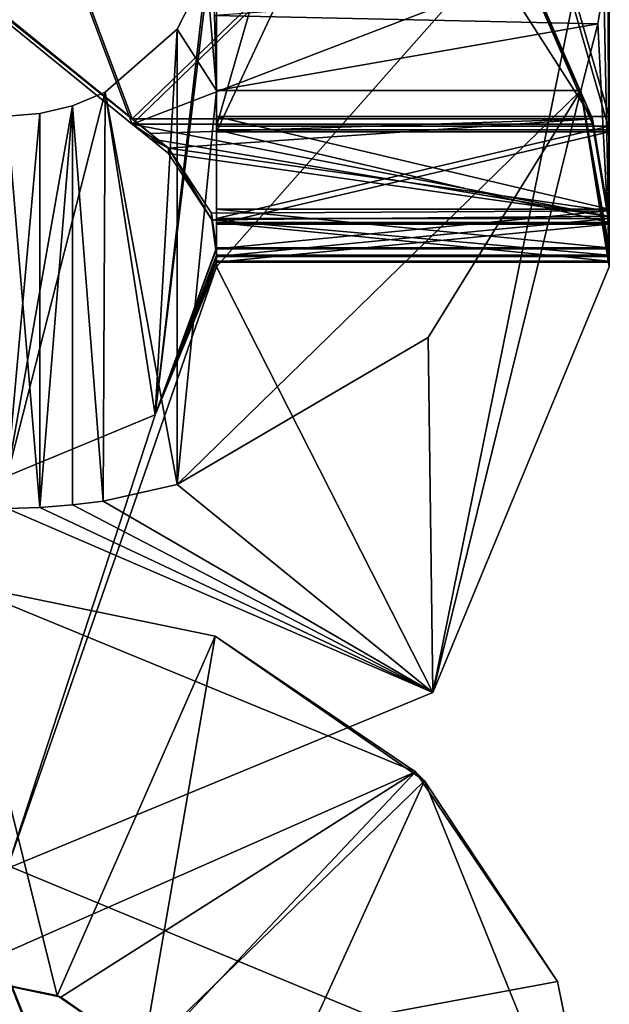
# Model space of a CAD drawing. Header units: millimetres. Extents: x -228 to 228, y -26 to 186.
# Tile 10 of 86: x -206.75 to -204.5, y -5.61 to -1.85. Entities that reach past the tile are written whole.
import ezdxf

# ---------------------------------------------------------------- set-up
doc = ezdxf.new("R2010")
doc.units = ezdxf.units.MM
doc.header["$LTSCALE"] = 52.148148
for name, color, linetype in [('201', 7, 'CONTINUOUS'), ('208', 7, 'CONTINUOUS'), ('209', 7, 'CONTINUOUS'), ('210', 7, 'CONTINUOUS'), ('235', 7, 'CONTINUOUS'), ('236', 7, 'CONTINUOUS'), ('237', 7, 'CONTINUOUS'), ('238', 7, 'CONTINUOUS'), ('239', 7, 'CONTINUOUS'), ('241', 7, 'CONTINUOUS'), ('242', 7, 'CONTINUOUS'), ('243', 7, 'CONTINUOUS'), ('249', 7, 'CONTINUOUS'), ('250', 7, 'CONTINUOUS'), ('251', 7, 'CONTINUOUS'), ('379', 7, 'CONTINUOUS'), ('380', 7, 'CONTINUOUS'), ('381', 7, 'CONTINUOUS'), ('382', 7, 'CONTINUOUS'), ('384', 7, 'CONTINUOUS'), ('385', 7, 'CONTINUOUS'), ('386', 7, 'CONTINUOUS'), ('387', 7, 'CONTINUOUS'), ('391', 7, 'CONTINUOUS'), ('392', 7, 'CONTINUOUS'), ('393', 7, 'CONTINUOUS'), ('394', 7, 'CONTINUOUS'), ('395', 7, 'CONTINUOUS'), ('396', 7, 'CONTINUOUS'), ('397', 7, 'CONTINUOUS'), ('398', 7, 'CONTINUOUS'), ('401', 7, 'CONTINUOUS'), ('403', 7, 'CONTINUOUS'), ('477', 7, 'CONTINUOUS'), ('478', 7, 'CONTINUOUS'), ('479', 7, 'CONTINUOUS'), ('568', 7, 'CONTINUOUS'), ('570', 7, 'CONTINUOUS'), ('590', 7, 'CONTINUOUS')]:
    doc.layers.add(name, color=color, linetype=linetype)

msp = doc.modelspace()

# ---------------------------------------------------------------- linework, layer by layer
at = {"layer": '201', "linetype": 'Continuous'}
for points in [[(-207, -4, -19.16), (-207, -5.5, -19.16), (-206.6091, -5.5796, -19.1793), (-207, -4, -19.16)], [(-206.0057, -4.2062, -19.1798), (-207, -4, -19.16), (-206.6091, -5.5796, -19.1793), (-206.0057, -4.2062, -19.1798)], [(-206.2812, -5.8048, -19.2069), (-206.0057, -4.2062, -19.1798), (-206.6091, -5.5796, -19.1793), (-206.2812, -5.8048, -19.2069)], [(-205.2056, -4.7593, -19.2068), (-206.0057, -4.2062, -19.1798), (-206.2812, -5.8048, -19.2069), (-205.2056, -4.7593, -19.2068)], [(-206, -6.5, -19.1499), (-205.2056, -4.7593, -19.2068), (-206.2812, -5.8048, -19.2069), (-206, -6.5, -19.1499)], [(-206, -6.5, -19.1499), (-204.5, -6.5, -19.1499), (-205.2056, -4.7593, -19.2068), (-206, -6.5, -19.1499)]]:
    msp.add_3dface(points, dxfattribs=at)
at = {"layer": '208', "linetype": 'Continuous'}
for points in [[(-207, -4, -19.16), (-206.0057, -4.2062, -19.1798), (-207, -4, -88.84), (-207, -4, -19.16)], [(-207, -4, -88.84), (-206.0057, -4.2062, -19.1798), (-205.2406, -4.7239, -88.7943), (-207, -4, -88.84)], [(-206.0057, -4.2062, -19.1798), (-205.2056, -4.7593, -19.2068), (-205.2406, -4.7239, -88.7943), (-206.0057, -4.2062, -19.1798)], [(-205.2406, -4.7239, -88.7943), (-205.2056, -4.7593, -19.2068), (-204.6978, -5.5254, -88.7898), (-205.2406, -4.7239, -88.7943)], [(-205.2056, -4.7593, -19.2068), (-204.5, -6.5, -19.1499), (-204.6978, -5.5254, -88.7898), (-205.2056, -4.7593, -19.2068)], [(-204.5, -6.5, -19.1499), (-204.5, -6.5, -88.8501), (-204.6978, -5.5254, -88.7898), (-204.5, -6.5, -19.1499)]]:
    msp.add_3dface(points, dxfattribs=at)
at = {"layer": '209', "linetype": 'Continuous'}
for points in [[(-207, -5.5, -88.84), (-207, -4, -88.84), (-205.2406, -4.7239, -88.7943), (-207, -5.5, -88.84)], [(-207, -5.5, -88.84), (-205.2406, -4.7239, -88.7943), (-206.5952, -5.5856, -88.8196), (-207, -5.5, -88.84)], [(-206.5952, -5.5856, -88.8196), (-205.2406, -4.7239, -88.7943), (-206.2685, -5.8181, -88.7922), (-206.5952, -5.5856, -88.8196)], [(-205.2406, -4.7239, -88.7943), (-204.6978, -5.5254, -88.7898), (-206.2685, -5.8181, -88.7922), (-205.2406, -4.7239, -88.7943)], [(-204.6978, -5.5254, -88.7898), (-204.5, -6.5, -88.8501), (-206.2685, -5.8181, -88.7922), (-204.6978, -5.5254, -88.7898)]]:
    msp.add_3dface(points, dxfattribs=at)
at = {"layer": '210', "linetype": 'Continuous'}
for points in [[(-206.6091, -5.5796, -19.1793), (-207, -5.5, -19.16), (-206.5952, -5.5856, -88.8196), (-206.6091, -5.5796, -19.1793)], [(-207, -5.5, -19.16), (-207, -5.5, -88.84), (-206.5952, -5.5856, -88.8196), (-207, -5.5, -19.16)], [(-206.2812, -5.8048, -19.2069), (-206.6091, -5.5796, -19.1793), (-206.5952, -5.5856, -88.8196), (-206.2812, -5.8048, -19.2069)], [(-206.2812, -5.8048, -19.2069), (-206.5952, -5.5856, -88.8196), (-206.2685, -5.8181, -88.7922), (-206.2812, -5.8048, -19.2069)]]:
    msp.add_3dface(points, dxfattribs=at)
at = {"layer": '235', "linetype": 'Continuous'}
for points in [[(-204.5, -1.0942, -358.2045), (-205.1737, -4.4205, -358.191), (-206, -2.7942, -358.1976), (-204.5, -1.0942, -358.2045)], [(-206, -1.0942, -358.2045), (-204.5, -1.0942, -358.2045), (-206, -2.7942, -358.1976), (-206, -1.0942, -358.2045)], [(-204.5, -2.7942, -358.1976), (-205.1737, -4.4205, -358.191), (-204.5, -1.0942, -358.2045), (-204.5, -2.7942, -358.1976)], [(-205.1737, -4.4205, -358.191), (-206.8, -5.0942, -358.1882), (-206, -2.7942, -358.1976), (-205.1737, -4.4205, -358.191)], [(-206, -2.7942, -358.1976), (-206.8, -5.0942, -358.1882), (-206.2343, -3.3599, -358.1953), (-206, -2.7942, -358.1976)], [(-206.2343, -3.3599, -358.1953), (-206.8, -5.0942, -358.1882), (-206.8, -3.5942, -358.1943), (-206.2343, -3.3599, -358.1953)]]:
    msp.add_3dface(points, dxfattribs=at)
at = {"layer": '236', "linetype": 'Continuous'}
for points in [[(-204.5, -1.4195, -19.8004), (-204.5052, -1.5733, -19.6387), (-204.5, -2.7215, -340.2977), (-204.5, -1.4195, -19.8004)], [(-204.5052, -1.5733, -19.6387), (-204.5207, -1.7261, -19.4781), (-204.5, -2.7215, -340.2977), (-204.5052, -1.5733, -19.6387)], [(-204.5207, -1.7261, -19.4781), (-204.5437, -1.8651, -19.7076), (-204.5, -2.7215, -340.2977), (-204.5207, -1.7261, -19.4781)], [(-204.5437, -1.8651, -19.7076), (-204.6091, -2.1195, -19.7975), (-204.5, -2.7215, -340.2977), (-204.5437, -1.8651, -19.7076)], [(-205.1923, -3.0642, -19.7937), (-205.1737, -4.4205, -358.191), (-204.6091, -2.1195, -19.7975), (-205.1923, -3.0642, -19.7937)], [(-205.1737, -4.4205, -358.191), (-204.5, -2.7942, -358.1976), (-204.6091, -2.1195, -19.7975), (-205.1737, -4.4205, -358.191)], [(-204.5, -2.7942, -358.1976), (-204.5, -2.7763, -353.7976), (-204.6091, -2.1195, -19.7975), (-204.5, -2.7942, -358.1976)], [(-204.5, -2.7763, -353.7976), (-204.5, -2.7723, -352.7976), (-204.6091, -2.1195, -19.7975), (-204.5, -2.7763, -353.7976)], [(-204.5, -2.7723, -352.7976), (-204.5, -2.754, -348.2977), (-204.6091, -2.1195, -19.7975), (-204.5, -2.7723, -352.7976)], [(-204.5, -2.754, -348.2977), (-204.5, -2.7499, -347.2977), (-204.6091, -2.1195, -19.7975), (-204.5, -2.754, -348.2977)], [(-204.5, -2.7256, -341.2977), (-204.5, -2.7215, -340.2977), (-204.6091, -2.1195, -19.7975), (-204.5, -2.7256, -341.2977)], [(-204.5, -2.7499, -347.2977), (-204.5, -2.7256, -341.2977), (-204.6091, -2.1195, -19.7975), (-204.5, -2.7499, -347.2977)], [(-206.15, -3.6257, -19.7914), (-205.1737, -4.4205, -358.191), (-205.1923, -3.0642, -19.7937), (-206.15, -3.6257, -19.7914)], [(-206.4325, -3.6895, -19.6743), (-205.1737, -4.4205, -358.191), (-206.15, -3.6257, -19.7914), (-206.4325, -3.6895, -19.6743)], [(-206.8, -3.7179, -19.391), (-205.1737, -4.4205, -358.191), (-206.6748, -3.7145, -19.3911), (-206.8, -3.7179, -19.391)], [(-206.8, -3.7179, -19.391), (-206.8, -5.0942, -358.1882), (-205.1737, -4.4205, -358.191), (-206.8, -3.7179, -19.391)], [(-206.6748, -3.7145, -19.3911), (-205.1737, -4.4205, -358.191), (-206.55, -3.7042, -19.3911), (-206.6748, -3.7145, -19.3911)], [(-206.55, -3.7042, -19.3911), (-205.1737, -4.4205, -358.191), (-206.4325, -3.6895, -19.6743), (-206.55, -3.7042, -19.3911)]]:
    msp.add_3dface(points, dxfattribs=at)
at = {"layer": '237', "linetype": 'Continuous'}
for points in [[(-206.675, -2.2081, -19.3972), (-206.6748, -3.7145, -19.3911), (-206.55, -2.178, -19.3973), (-206.675, -2.2081, -19.3972)], [(-206.6748, -3.7145, -19.3911), (-206.55, -3.7042, -19.3911), (-206.55, -2.178, -19.3973), (-206.6748, -3.7145, -19.3911)], [(-206.8, -2.2179, -19.3971), (-206.6748, -3.7145, -19.3911), (-206.675, -2.2081, -19.3972), (-206.8, -2.2179, -19.3971)], [(-206.8, -3.7179, -19.391), (-206.6748, -3.7145, -19.3911), (-206.8, -2.2179, -19.3971), (-206.8, -3.7179, -19.391)]]:
    msp.add_3dface(points, dxfattribs=at)
at = {"layer": '238', "linetype": 'Continuous'}
for points in [[(-206, -2.7215, -340.2977), (-206.2343, -3.3599, -358.1953), (-206, -1.4195, -19.8004), (-206, -2.7215, -340.2977)], [(-206, -1.4195, -19.8004), (-206.2343, -3.3599, -358.1953), (-206.0384, -1.6644, -19.7994), (-206, -1.4195, -19.8004)], [(-206.0384, -1.6644, -19.7994), (-206.2343, -3.3599, -358.1953), (-206.1499, -1.8858, -19.7985), (-206.0384, -1.6644, -19.7994)], [(-206.1499, -1.8858, -19.7985), (-206.2343, -3.3599, -358.1953), (-206.425, -2.1257, -19.688), (-206.1499, -1.8858, -19.7985)], [(-206.2343, -3.3599, -358.1953), (-206.8, -3.5942, -358.1943), (-206.425, -2.1257, -19.688), (-206.2343, -3.3599, -358.1953)], [(-206.8, -3.5942, -358.1943), (-206.55, -2.178, -19.3973), (-206.425, -2.1257, -19.688), (-206.8, -3.5942, -358.1943)], [(-206.8, -3.5942, -358.1943), (-206.675, -2.2081, -19.3972), (-206.55, -2.178, -19.3973), (-206.8, -3.5942, -358.1943)], [(-206.8, -3.5942, -358.1943), (-206.8, -2.2179, -19.3971), (-206.675, -2.2081, -19.3972), (-206.8, -3.5942, -358.1943)], [(-206, -2.7256, -341.2977), (-206.2343, -3.3599, -358.1953), (-206, -2.7215, -340.2977), (-206, -2.7256, -341.2977)], [(-206, -2.7499, -347.2977), (-206.2343, -3.3599, -358.1953), (-206, -2.7256, -341.2977), (-206, -2.7499, -347.2977)], [(-206, -2.754, -348.2977), (-206.2343, -3.3599, -358.1953), (-206, -2.7499, -347.2977), (-206, -2.754, -348.2977)], [(-206, -2.7723, -352.7976), (-206.2343, -3.3599, -358.1953), (-206, -2.754, -348.2977), (-206, -2.7723, -352.7976)], [(-206, -2.7763, -353.7976), (-206.2343, -3.3599, -358.1953), (-206, -2.7723, -352.7976), (-206, -2.7763, -353.7976)], [(-206, -2.7942, -358.1976), (-206.2343, -3.3599, -358.1953), (-206, -2.7763, -353.7976), (-206, -2.7942, -358.1976)]]:
    msp.add_3dface(points, dxfattribs=at)
at = {"layer": '239', "linetype": 'Continuous'}
for points in [[(-206, 1.4196, -354.8147), (-206, 0.0074, -357.809), (-206, -2.2784, -354.2997), (-206, 1.4196, -354.8147)], [(-206, 1.2745, -354.4606), (-206, 1.4196, -354.8147), (-206, -2.2784, -354.2997), (-206, 1.2745, -354.4606)], [(-206, 0.9216, -354.3127), (-206, 1.2745, -354.4606), (-206, -2.2784, -354.2997), (-206, 0.9216, -354.3127)], [(-206, 0.0074, -357.809), (-206, -0.2926, -357.8077), (-206, -2.6313, -354.1518), (-206, 0.0074, -357.809)], [(-206, -2.2784, -354.2997), (-206, 0.0074, -357.809), (-206, -2.6313, -354.1518), (-206, -2.2784, -354.2997)], [(-206, -0.2926, -357.8077), (-206, -0.7402, -357.9115), (-206, -2.6313, -354.1518), (-206, -0.2926, -357.8077)], [(-206, -0.7402, -357.9115), (-206, -1.0942, -358.2045), (-206, -2.6313, -354.1518), (-206, -0.7402, -357.9115)], [(-206, -1.0942, -358.2045), (-206, -2.7942, -358.1976), (-206, -2.7763, -353.7976), (-206, -1.0942, -358.2045)], [(-206, -1.0942, -358.2045), (-206, -2.7763, -353.7976), (-206, -2.6313, -354.1518), (-206, -1.0942, -358.2045)]]:
    msp.add_3dface(points, dxfattribs=at)
at = {"layer": '241', "linetype": 'Continuous'}
for points in [[(-204.5, -2.7942, -358.1976), (-204.5, -0.2926, -357.8077), (-204.5, 1.4196, -354.8147), (-204.5, -2.7942, -358.1976)], [(-204.5, 1.2745, -354.4606), (-204.5, -2.7942, -358.1976), (-204.5, 1.4196, -354.8147), (-204.5, 1.2745, -354.4606)], [(-204.5, 0.9216, -354.3127), (-204.5, -2.7942, -358.1976), (-204.5, 1.2745, -354.4606), (-204.5, 0.9216, -354.3127)], [(-204.5, -2.2784, -354.2997), (-204.5, -2.7942, -358.1976), (-204.5, 0.9216, -354.3127), (-204.5, -2.2784, -354.2997)], [(-204.5, -2.7942, -358.1976), (-204.5, -0.7402, -357.9115), (-204.5, -0.2926, -357.8077), (-204.5, -2.7942, -358.1976)], [(-204.5, -2.7942, -358.1976), (-204.5, -1.0942, -358.2045), (-204.5, -0.7402, -357.9115), (-204.5, -2.7942, -358.1976)], [(-204.5, -2.6313, -354.1518), (-204.5, -2.7942, -358.1976), (-204.5, -2.2784, -354.2997), (-204.5, -2.6313, -354.1518)], [(-204.5, -2.7763, -353.7976), (-204.5, -2.7942, -358.1976), (-204.5, -2.6313, -354.1518), (-204.5, -2.7763, -353.7976)]]:
    msp.add_3dface(points, dxfattribs=at)
at = {"layer": '242', "linetype": 'Continuous'}
for points in [[(-206, -2.2784, -354.2997), (-206, -2.6313, -354.1518), (-204.5, -2.2784, -354.2997), (-206, -2.2784, -354.2997)], [(-206, -2.6313, -354.1518), (-204.5, -2.6313, -354.1518), (-204.5, -2.2784, -354.2997), (-206, -2.6313, -354.1518)], [(-206, -2.7763, -353.7976), (-204.5, -2.7763, -353.7976), (-204.5, -2.6313, -354.1518), (-206, -2.7763, -353.7976)], [(-206, -2.6313, -354.1518), (-206, -2.7763, -353.7976), (-204.5, -2.6313, -354.1518), (-206, -2.6313, -354.1518)]]:
    msp.add_3dface(points, dxfattribs=at)
at = {"layer": '243', "linetype": 'Continuous'}
for points in [[(-206, 0.9216, -354.3127), (-206, -2.2784, -354.2997), (-204.5, 0.9216, -354.3127), (-206, 0.9216, -354.3127)], [(-206, -2.2784, -354.2997), (-204.5, -2.2784, -354.2997), (-204.5, 0.9216, -354.3127), (-206, -2.2784, -354.2997)]]:
    msp.add_3dface(points, dxfattribs=at)
at = {"layer": '249', "linetype": 'Continuous'}
for points in [[(-204.5, -2.7723, -352.7976), (-204.5, -2.7763, -353.7976), (-206, -2.7763, -353.7976), (-204.5, -2.7723, -352.7976)], [(-204.5, -2.7723, -352.7976), (-206, -2.7763, -353.7976), (-206, -2.7723, -352.7976), (-204.5, -2.7723, -352.7976)]]:
    msp.add_3dface(points, dxfattribs=at)
at = {"layer": '250', "linetype": 'Continuous'}
for points in [[(-204.5, -2.2703, -352.2997), (-204.5, -2.6244, -352.4447), (-206, -2.2703, -352.2997), (-204.5, -2.2703, -352.2997)], [(-206, -2.2703, -352.2997), (-204.5, -2.6244, -352.4447), (-206, -2.6244, -352.4447), (-206, -2.2703, -352.2997)], [(-204.5, -2.7723, -352.7976), (-206, -2.7723, -352.7976), (-206, -2.6244, -352.4447), (-204.5, -2.7723, -352.7976)], [(-204.5, -2.6244, -352.4447), (-204.5, -2.7723, -352.7976), (-206, -2.6244, -352.4447), (-204.5, -2.6244, -352.4447)]]:
    msp.add_3dface(points, dxfattribs=at)
at = {"layer": '251', "linetype": 'Continuous'}
for points in [[(-206, 2.9439, -348.8208), (-206, -2.2703, -352.2997), (-206, -2.256, -348.7997), (-206, 2.9439, -348.8208)], [(-206, -2.2703, -352.2997), (-206, 2.9439, -348.8208), (-206, 2.9297, -352.3208), (-206, -2.2703, -352.2997)], [(-206, -2.2703, -352.2997), (-206, -2.6244, -352.4447), (-206, -2.256, -348.7997), (-206, -2.2703, -352.2997)], [(-206, -2.256, -348.7997), (-206, -2.6244, -352.4447), (-206, -2.609, -348.6518), (-206, -2.256, -348.7997)], [(-206, -2.7723, -352.7976), (-206, -2.754, -348.2977), (-206, -2.609, -348.6518), (-206, -2.7723, -352.7976)], [(-206, -2.6244, -352.4447), (-206, -2.7723, -352.7976), (-206, -2.609, -348.6518), (-206, -2.6244, -352.4447)]]:
    msp.add_3dface(points, dxfattribs=at)
at = {"layer": '379', "linetype": 'Continuous'}
for points in [[(-204.5, -2.2703, -352.2997), (-206, -2.2703, -352.2997), (-206, 2.9297, -352.3208), (-204.5, -2.2703, -352.2997)], [(-204.5, -2.2703, -352.2997), (-206, 2.9297, -352.3208), (-204.5, 2.9297, -352.3208), (-204.5, -2.2703, -352.2997)]]:
    msp.add_3dface(points, dxfattribs=at)
at = {"layer": '380', "linetype": 'Continuous'}
for points in [[(-204.5, -2.256, -348.7997), (-204.5, 2.9297, -352.3208), (-204.5, 2.9439, -348.8208), (-204.5, -2.256, -348.7997)], [(-204.5, -2.2703, -352.2997), (-204.5, 2.9297, -352.3208), (-204.5, -2.256, -348.7997), (-204.5, -2.2703, -352.2997)], [(-204.5, -2.609, -348.6518), (-204.5, -2.2703, -352.2997), (-204.5, -2.256, -348.7997), (-204.5, -2.609, -348.6518)], [(-204.5, -2.6244, -352.4447), (-204.5, -2.2703, -352.2997), (-204.5, -2.609, -348.6518), (-204.5, -2.6244, -352.4447)], [(-204.5, -2.754, -348.2977), (-204.5, -2.6244, -352.4447), (-204.5, -2.609, -348.6518), (-204.5, -2.754, -348.2977)], [(-204.5, -2.754, -348.2977), (-204.5, -2.7723, -352.7976), (-204.5, -2.6244, -352.4447), (-204.5, -2.754, -348.2977)]]:
    msp.add_3dface(points, dxfattribs=at)
at = {"layer": '381', "linetype": 'Continuous'}
for points in [[(-206, -2.256, -348.7997), (-206, -2.609, -348.6518), (-204.5, -2.256, -348.7997), (-206, -2.256, -348.7997)], [(-206, -2.609, -348.6518), (-204.5, -2.609, -348.6518), (-204.5, -2.256, -348.7997), (-206, -2.609, -348.6518)], [(-206, -2.754, -348.2977), (-204.5, -2.754, -348.2977), (-204.5, -2.609, -348.6518), (-206, -2.754, -348.2977)], [(-206, -2.609, -348.6518), (-206, -2.754, -348.2977), (-204.5, -2.609, -348.6518), (-206, -2.609, -348.6518)]]:
    msp.add_3dface(points, dxfattribs=at)
at = {"layer": '382', "linetype": 'Continuous'}
for points in [[(-206, 2.9439, -348.8208), (-206, -2.256, -348.7997), (-204.5, 2.9439, -348.8208), (-206, 2.9439, -348.8208)], [(-206, -2.256, -348.7997), (-204.5, -2.256, -348.7997), (-204.5, 2.9439, -348.8208), (-206, -2.256, -348.7997)]]:
    msp.add_3dface(points, dxfattribs=at)
at = {"layer": '384', "linetype": 'Continuous'}
for points in [[(-204.5, -2.7499, -347.2977), (-204.5, -2.754, -348.2977), (-206, -2.754, -348.2977), (-204.5, -2.7499, -347.2977)], [(-204.5, -2.7499, -347.2977), (-206, -2.754, -348.2977), (-206, -2.7499, -347.2977), (-204.5, -2.7499, -347.2977)]]:
    msp.add_3dface(points, dxfattribs=at)
at = {"layer": '385', "linetype": 'Continuous'}
for points in [[(-206.2525, -2.3047, -346.8027), (-206.3221, -2.2479, -346.7997), (-204.5055, -2.6003, -346.943), (-206.2525, -2.3047, -346.8027)], [(-204.5055, -2.6003, -346.943), (-206.3221, -2.2479, -346.7997), (-204.5635, -2.2479, -346.7997), (-204.5055, -2.6003, -346.943)], [(-206.1842, -2.3603, -346.812), (-206.2525, -2.3047, -346.8027), (-204.5055, -2.6003, -346.943), (-206.1842, -2.3603, -346.812)], [(-206.0186, -2.6137, -346.9566), (-206.1842, -2.3603, -346.812), (-204.5055, -2.6003, -346.943), (-206.0186, -2.6137, -346.9566)], [(-204.5, -2.7499, -347.2977), (-206.0186, -2.6137, -346.9566), (-204.5055, -2.6003, -346.943), (-204.5, -2.7499, -347.2977)], [(-204.5, -2.7499, -347.2977), (-206, -2.7499, -347.2977), (-206.0186, -2.6137, -346.9566), (-204.5, -2.7499, -347.2977)]]:
    msp.add_3dface(points, dxfattribs=at)
at = {"layer": '386', "linetype": 'Continuous'}
for points in [[(-206.1842, -2.3399, -341.7865), (-206.2525, -2.2843, -341.7963), (-208.7, -0.2926, -342.3076), (-206.1842, -2.3399, -341.7865)], [(-208.7, -0.2926, -342.3076), (-206.2525, -2.2843, -341.7963), (-208.5864, -0.3837, -341.9537), (-208.7, -0.2926, -342.3076)], [(-208.7, -0.3089, -346.3076), (-206.1842, -2.3399, -341.7865), (-208.7, -0.2926, -342.3076), (-208.7, -0.3089, -346.3076)], [(-208.5864, -0.4028, -346.6607), (-206.1842, -2.3399, -341.7865), (-208.7, -0.3089, -346.3076), (-208.5864, -0.4028, -346.6607)], [(-206.2525, -2.2843, -341.7963), (-206.3221, -2.2276, -341.7998), (-208.5864, -0.3837, -341.9537), (-206.2525, -2.2843, -341.7963)], [(-208.5864, -0.3837, -341.9537), (-206.3221, -2.2276, -341.7998), (-208.3123, -0.6064, -341.8063), (-208.5864, -0.3837, -341.9537)], [(-208.3123, -0.6267, -346.8063), (-206.1842, -2.3399, -341.7865), (-208.5864, -0.4028, -346.6607), (-208.3123, -0.6267, -346.8063)], [(-206.3221, -2.2479, -346.7997), (-206.1842, -2.3399, -341.7865), (-208.3123, -0.6267, -346.8063), (-206.3221, -2.2479, -346.7997)], [(-206.3221, -2.2479, -346.7997), (-206.2525, -2.3047, -346.8027), (-206.1842, -2.3399, -341.7865), (-206.3221, -2.2479, -346.7997)], [(-206.2525, -2.3047, -346.8027), (-206.1842, -2.3603, -346.812), (-206.1842, -2.3399, -341.7865), (-206.2525, -2.3047, -346.8027)]]:
    msp.add_3dface(points, dxfattribs=at)
at = {"layer": '387', "linetype": 'Continuous'}
for points in [[(-208.3123, -0.6064, -341.8063), (-206.3221, -2.2276, -341.7998), (-207.365, 0.5566, -341.8111), (-208.3123, -0.6064, -341.8063)], [(-207.365, 0.5566, -341.8111), (-206.3221, -2.2276, -341.7998), (-205.2369, -1.177, -341.804), (-207.365, 0.5566, -341.8111)], [(-205.2369, -1.177, -341.804), (-206.3221, -2.2276, -341.7998), (-204.5635, -2.2276, -341.7998), (-205.2369, -1.177, -341.804)], [(-204.8161, -1.6484, -341.8021), (-205.2369, -1.177, -341.804), (-204.5635, -2.2276, -341.7998), (-204.8161, -1.6484, -341.8021)]]:
    msp.add_3dface(points, dxfattribs=at)
at = {"layer": '391', "linetype": 'Continuous'}
for points in [[(-206.3221, -2.2479, -346.7997), (-208.3123, -0.6267, -346.8063), (-207.365, 0.5363, -346.811), (-206.3221, -2.2479, -346.7997)], [(-206.3221, -2.2479, -346.7997), (-207.365, 0.5363, -346.811), (-205.2369, -1.1973, -346.804), (-206.3221, -2.2479, -346.7997)], [(-206.3221, -2.2479, -346.7997), (-205.2369, -1.1973, -346.804), (-204.8161, -1.6687, -346.8021), (-206.3221, -2.2479, -346.7997)], [(-204.5635, -2.2479, -346.7997), (-206.3221, -2.2479, -346.7997), (-204.8161, -1.6687, -346.8021), (-204.5635, -2.2479, -346.7997)]]:
    msp.add_3dface(points, dxfattribs=at)
at = {"layer": '392', "linetype": 'Continuous'}
for points in [[(-204.8161, -1.6484, -341.8021), (-204.5635, -2.2276, -341.7998), (-204.8161, -1.6687, -346.8021), (-204.8161, -1.6484, -341.8021)], [(-204.5635, -2.2276, -341.7998), (-204.5635, -2.2479, -346.7997), (-204.8161, -1.6687, -346.8021), (-204.5635, -2.2276, -341.7998)], [(-204.5635, -2.2479, -346.7997), (-204.5635, -2.2276, -341.7998), (-204.5054, -2.5799, -341.6526), (-204.5635, -2.2479, -346.7997)], [(-204.5055, -2.6003, -346.943), (-204.5635, -2.2479, -346.7997), (-204.5054, -2.5799, -341.6526), (-204.5055, -2.6003, -346.943)], [(-204.5, -2.7256, -341.2977), (-204.5055, -2.6003, -346.943), (-204.5054, -2.5799, -341.6526), (-204.5, -2.7256, -341.2977)], [(-204.5, -2.7256, -341.2977), (-204.5, -2.7499, -347.2977), (-204.5055, -2.6003, -346.943), (-204.5, -2.7256, -341.2977)]]:
    msp.add_3dface(points, dxfattribs=at)
at = {"layer": '393', "linetype": 'Continuous'}
for points in [[(-206.3221, -2.2276, -341.7998), (-206.2525, -2.2843, -341.7963), (-204.5635, -2.2276, -341.7998), (-206.3221, -2.2276, -341.7998)], [(-206.2525, -2.2843, -341.7963), (-206.1842, -2.3399, -341.7865), (-204.5635, -2.2276, -341.7998), (-206.2525, -2.2843, -341.7963)], [(-204.5635, -2.2276, -341.7998), (-206.1842, -2.3399, -341.7865), (-204.5054, -2.5799, -341.6526), (-204.5635, -2.2276, -341.7998)], [(-204.5054, -2.5799, -341.6526), (-206.1842, -2.3399, -341.7865), (-206.0196, -2.5887, -341.6435), (-204.5054, -2.5799, -341.6526)], [(-206, -2.7256, -341.2977), (-204.5054, -2.5799, -341.6526), (-206.0196, -2.5887, -341.6435), (-206, -2.7256, -341.2977)], [(-206, -2.7256, -341.2977), (-204.5, -2.7256, -341.2977), (-204.5054, -2.5799, -341.6526), (-206, -2.7256, -341.2977)]]:
    msp.add_3dface(points, dxfattribs=at)
at = {"layer": '394', "linetype": 'Continuous'}
for points in [[(-206.1842, -2.3603, -346.812), (-206.0186, -2.6137, -346.9566), (-206.1842, -2.3399, -341.7865), (-206.1842, -2.3603, -346.812)], [(-206.1842, -2.3399, -341.7865), (-206.0186, -2.6137, -346.9566), (-206.0196, -2.5887, -341.6435), (-206.1842, -2.3399, -341.7865)], [(-206, -2.7499, -347.2977), (-206, -2.7256, -341.2977), (-206.0196, -2.5887, -341.6435), (-206, -2.7499, -347.2977)], [(-206.0186, -2.6137, -346.9566), (-206, -2.7499, -347.2977), (-206.0196, -2.5887, -341.6435), (-206.0186, -2.6137, -346.9566)]]:
    msp.add_3dface(points, dxfattribs=at)
at = {"layer": '395', "linetype": 'Continuous'}
for points in [[(-204.5, -2.7215, -340.2977), (-204.5, -2.7256, -341.2977), (-206, -2.7256, -341.2977), (-204.5, -2.7215, -340.2977)], [(-204.5, -2.7215, -340.2977), (-206, -2.7256, -341.2977), (-206, -2.7215, -340.2977), (-204.5, -2.7215, -340.2977)]]:
    msp.add_3dface(points, dxfattribs=at)
at = {"layer": '396', "linetype": 'Continuous'}
for points in [[(-204.5, -2.2195, -339.7998), (-204.5, -2.5736, -339.9448), (-206, -2.2195, -339.7998), (-204.5, -2.2195, -339.7998)], [(-206, -2.2195, -339.7998), (-204.5, -2.5736, -339.9448), (-206, -2.5736, -339.9448), (-206, -2.2195, -339.7998)], [(-204.5, -2.7215, -340.2977), (-206, -2.7215, -340.2977), (-206, -2.5736, -339.9448), (-204.5, -2.7215, -340.2977)], [(-204.5, -2.5736, -339.9448), (-204.5, -2.7215, -340.2977), (-206, -2.5736, -339.9448), (-204.5, -2.5736, -339.9448)]]:
    msp.add_3dface(points, dxfattribs=at)
at = {"layer": '397', "linetype": 'Continuous'}
for points in [[(-206, -2.2195, -339.7998), (-206, -1.4195, -19.8004), (-206, 2.9805, -339.8209), (-206, -2.2195, -339.7998)], [(-206, -2.7215, -340.2977), (-206, -1.4195, -19.8004), (-206, -2.5736, -339.9448), (-206, -2.7215, -340.2977)], [(-206, -1.4195, -19.8004), (-206, -2.2195, -339.7998), (-206, -2.5736, -339.9448), (-206, -1.4195, -19.8004)]]:
    msp.add_3dface(points, dxfattribs=at)
at = {"layer": '398', "linetype": 'Continuous'}
msp.add_3dface([(-206.0073, -1.8331, -19.6784), (-206, -1.4195, -19.8004), (-206, -2.1195, -19.7975), (-206.0073, -1.8331, -19.6784)], dxfattribs=at)
at = {"layer": '401', "linetype": 'Continuous'}
for points in [[(-204.5, -1.4195, -19.8004), (-204.5, -2.7215, -340.2977), (-204.5, 3, -19.8183), (-204.5, -1.4195, -19.8004)], [(-204.5, 3, -120.2807), (-204.5, -2.7215, -340.2977), (-204.5, -2.5736, -339.9448), (-204.5, 3, -120.2807)], [(-204.5, -2.7215, -340.2977), (-204.5, 3, -120.2807), (-204.5, 2.8465, -120.2801), (-204.5, -2.7215, -340.2977)], [(-204.5, 3, -19.8183), (-204.5, -2.7215, -340.2977), (-204.5, 1.958, -99.1994), (-204.5, 3, -19.8183)], [(-204.5, 3, -120.2807), (-204.5, -2.5736, -339.9448), (-204.5, -2.2195, -339.7998), (-204.5, 3, -120.2807)], [(-204.5, 3, -120.2807), (-204.5, -2.2195, -339.7998), (-204.5, 2.9805, -339.8209), (-204.5, 3, -120.2807)], [(-204.5, 2.411, -120.256), (-204.5, -2.7215, -340.2977), (-204.5, 2.8465, -120.2801), (-204.5, 2.411, -120.256)], [(-204.5, 2.0788, -120.1467), (-204.5, -2.7215, -340.2977), (-204.5, 2.411, -120.256), (-204.5, 2.0788, -120.1467)], [(-204.5, 1.7983, -119.5763), (-204.5, -2.7215, -340.2977), (-204.5, 2.0788, -120.1467), (-204.5, 1.7983, -119.5763)], [(-204.5, 1.958, -99.1994), (-204.5, -2.7215, -340.2977), (-204.5, 1.9522, -100.6224), (-204.5, 1.958, -99.1994)], [(-204.5, 1.9522, -100.6224), (-204.5, -2.7215, -340.2977), (-204.5, 1.9502, -101.1224), (-204.5, 1.9522, -100.6224)], [(-204.5, 1.9502, -101.1224), (-204.5, -2.7215, -340.2977), (-204.5, 1.8505, -106.7266), (-204.5, 1.9502, -101.1224)], [(-204.5, 1.8505, -106.7266), (-204.5, -2.7215, -340.2977), (-204.5, 1.9143, -109.9589), (-204.5, 1.8505, -106.7266)], [(-204.5, 1.9143, -109.9589), (-204.5, -2.7215, -340.2977), (-204.5, 1.9141, -109.9974), (-204.5, 1.9143, -109.9589)], [(-204.5, 1.9141, -109.9974), (-204.5, -2.7215, -340.2977), (-204.5, 1.9067, -111.8135), (-204.5, 1.9141, -109.9974)], [(-204.5, 1.9067, -111.8135), (-204.5, -2.7215, -340.2977), (-204.5, 1.9066, -111.8519), (-204.5, 1.9067, -111.8135)], [(-204.5, 1.9066, -111.8519), (-204.5, -2.7215, -340.2977), (-204.5, 1.8064, -117.5763), (-204.5, 1.9066, -111.8519)], [(-204.5, 1.8064, -117.5763), (-204.5, -2.7215, -340.2977), (-204.5, 1.7983, -119.5763), (-204.5, 1.8064, -117.5763)]]:
    msp.add_3dface(points, dxfattribs=at)
at = {"layer": '403', "linetype": 'Continuous'}
for points in [[(-204.5, -2.2195, -339.7998), (-206, -2.2195, -339.7998), (-206, 2.9805, -339.8209), (-204.5, -2.2195, -339.7998)], [(-204.5, -2.2195, -339.7998), (-206, 2.9805, -339.8209), (-204.5, 2.9805, -339.8209), (-204.5, -2.2195, -339.7998)]]:
    msp.add_3dface(points, dxfattribs=at)
at = {"layer": '477', "linetype": 'Continuous'}
for points in [[(-204.5437, -1.8651, -19.7076), (-204.5207, -1.7261, -19.4781), (-206.0073, -1.8331, -19.6784), (-204.5437, -1.8651, -19.7076)], [(-204.5437, -1.8651, -19.7076), (-206.0073, -1.8331, -19.6784), (-206, -2.1195, -19.7975), (-204.5437, -1.8651, -19.7076)], [(-204.6091, -2.1195, -19.7975), (-204.5437, -1.8651, -19.7076), (-206, -2.1195, -19.7975), (-204.6091, -2.1195, -19.7975)]]:
    msp.add_3dface(points, dxfattribs=at)
at = {"layer": '478', "linetype": 'Continuous'}
for points in [[(-206, -1.4195, -19.8004), (-206.0384, -1.6644, -19.7994), (-206, -2.1195, -19.7975), (-206, -1.4195, -19.8004)], [(-206.0384, -1.6644, -19.7994), (-206.1499, -1.8858, -19.7985), (-206, -2.1195, -19.7975), (-206.0384, -1.6644, -19.7994)], [(-206.1499, -1.8858, -19.7985), (-206.15, -3.6257, -19.7914), (-206, -2.1195, -19.7975), (-206.1499, -1.8858, -19.7985)], [(-206.15, -3.6257, -19.7914), (-205.1923, -3.0642, -19.7937), (-204.6091, -2.1195, -19.7975), (-206.15, -3.6257, -19.7914)], [(-206.15, -3.6257, -19.7914), (-204.6091, -2.1195, -19.7975), (-206, -2.1195, -19.7975), (-206.15, -3.6257, -19.7914)]]:
    msp.add_3dface(points, dxfattribs=at)
at = {"layer": '479', "linetype": 'Continuous'}
for points in [[(-206.15, -3.6257, -19.7914), (-206.1499, -1.8858, -19.7985), (-206.425, -2.1257, -19.688), (-206.15, -3.6257, -19.7914)], [(-206.55, -2.178, -19.3973), (-206.4325, -3.6895, -19.6743), (-206.425, -2.1257, -19.688), (-206.55, -2.178, -19.3973)], [(-206.4325, -3.6895, -19.6743), (-206.15, -3.6257, -19.7914), (-206.425, -2.1257, -19.688), (-206.4325, -3.6895, -19.6743)], [(-206.55, -3.7042, -19.3911), (-206.4325, -3.6895, -19.6743), (-206.55, -2.178, -19.3973), (-206.55, -3.7042, -19.3911)]]:
    msp.add_3dface(points, dxfattribs=at)
at = {"layer": '568', "linetype": 'Continuous'}
for points in [[(-205.2322, -5.7322, -269), (-207, -5, -269), (-206, -7.5, -269), (-205.2322, -5.7322, -269)], [(-206, -7.5, -269), (-207, -5, -269), (-206.2929, -6.7929, -269), (-206, -7.5, -269)], [(-206.2929, -6.7929, -269), (-207, -5, -269), (-207, -6.5, -269), (-206.2929, -6.7929, -269)]]:
    msp.add_3dface(points, dxfattribs=at)
at = {"layer": '570', "linetype": 'Continuous'}
msp.add_3dface([(-207, -6.5, -335), (-207, -5, -335), (-205.2322, -5.7322, -335), (-207, -6.5, -335)], dxfattribs=at)
at = {"layer": '590', "linetype": 'Continuous'}
for points in [[(-207, -5, -335), (-207, -5, -269), (-205.2322, -5.7322, -269), (-207, -5, -335)], [(-207, -5, -335), (-205.2322, -5.7322, -269), (-205.2322, -5.7322, -335), (-207, -5, -335)]]:
    msp.add_3dface(points, dxfattribs=at)

doc.saveas('drawing.dxf')
